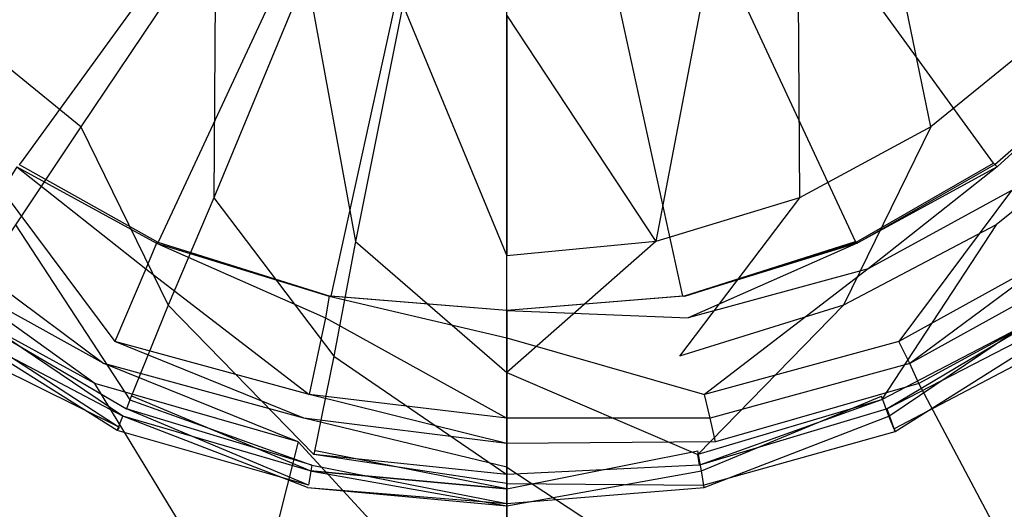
# Model space of a CAD drawing. Extents: x 0 to 1.6, y -1 to 0.
# Tile 7 of 18: x 0.7732 to 0.8273, y -0.5559 to -0.529. Entities that reach past the tile are written whole.
import ezdxf

# ---------------------------------------------------------------- set-up
doc = ezdxf.new("R2010")
doc.units = 0
doc.layers.add('L0_ABLAUF_INF_0___REPLACEMTFORE', color=7, linetype='CONTINUOUS')
doc.layers.add('L1_WANNE_0_N_623245____REPLACEM', color=7, linetype='CONTINUOUS')

msp = doc.modelspace()

# ---------------------------------------------------------------- linework, layer by layer
at = {"layer": 'L0_ABLAUF_INF_0___REPLACEMTFORE', "color": 8}
for points, invisible_edges in [([(0.770188, -0.52965, 0.026313), (0.775988, -0.51595, 0.027162), (0.764888, -0.52335, 0.026313), (0.770188, -0.52965, 0.026313)], 13), ([(0.775988, -0.51595, 0.027162), (0.770188, -0.52965, 0.026313), (0.779588, -0.52025, 0.027162), (0.775988, -0.51595, 0.027162)], 14), ([(0.82969, -0.52965, 0.026313), (0.823889, -0.51595, 0.027162), (0.820289, -0.52025, 0.027162), (0.82969, -0.52965, 0.026313)], 13), ([(0.823889, -0.51595, 0.027162), (0.82969, -0.52965, 0.026313), (0.83499, -0.52335, 0.026313), (0.823889, -0.51595, 0.027162)], 14), ([(0.779588, -0.52025, 0.027162), (0.770188, -0.52965, 0.026313), (0.776588, -0.53485, 0.026207), (0.779588, -0.52025, 0.027162)], 14), ([(0.783989, -0.52385, 0.027162), (0.779588, -0.52025, 0.027162), (0.776588, -0.53485, 0.026207), (0.783989, -0.52385, 0.027162)], 14), ([(0.823289, -0.53485, 0.026207), (0.820289, -0.52025, 0.027162), (0.815989, -0.52385, 0.027162), (0.823289, -0.53485, 0.026207)], 14), ([(0.82969, -0.52965, 0.026313), (0.820289, -0.52025, 0.027162), (0.823289, -0.53485, 0.026207), (0.82969, -0.52965, 0.026313)], 14), ([(0.783889, -0.53875, 0.026207), (0.783989, -0.52385, 0.027162), (0.776588, -0.53485, 0.026207), (0.783889, -0.53875, 0.026207)], 13), ([(0.783989, -0.52385, 0.027162), (0.783889, -0.53875, 0.026207), (0.788989, -0.52645, 0.027162), (0.783989, -0.52385, 0.027162)], 14), ([(0.816089, -0.53875, 0.026207), (0.815989, -0.52385, 0.027162), (0.810989, -0.52645, 0.027162), (0.816089, -0.53875, 0.026207)], 13), ([(0.815989, -0.52385, 0.027162), (0.816089, -0.53875, 0.026207), (0.823289, -0.53485, 0.026207), (0.815989, -0.52385, 0.027162)], 14), ([(0.791689, -0.54115, 0.026207), (0.788989, -0.52645, 0.027162), (0.783889, -0.53875, 0.026207), (0.791689, -0.54115, 0.026207)], 13), ([(0.788989, -0.52645, 0.027162), (0.791689, -0.54115, 0.026207), (0.794289, -0.52815, 0.027162), (0.788989, -0.52645, 0.027162)], 14), ([(0.808189, -0.54115, 0.026207), (0.810989, -0.52645, 0.027162), (0.805589, -0.52825, 0.027162), (0.808189, -0.54115, 0.026207)], 13), ([(0.810989, -0.52645, 0.027162), (0.808189, -0.54115, 0.026207), (0.816089, -0.53875, 0.026207), (0.810989, -0.52645, 0.027162)], 14), ([(0.799989, -0.54195, 0.026207), (0.794289, -0.52815, 0.027162), (0.791689, -0.54115, 0.026207), (0.799989, -0.54195, 0.026207)], 13), ([(0.794289, -0.52815, 0.027162), (0.799989, -0.54195, 0.026207), (0.799989, -0.52875, 0.027162), (0.794289, -0.52815, 0.027162)], 14), ([(0.799989, -0.52875, 0.027162), (0.808189, -0.54115, 0.026207), (0.805589, -0.52825, 0.027162), (0.799989, -0.52875, 0.027162)], 14), ([(0.808189, -0.54115, 0.026207), (0.799989, -0.52875, 0.027162), (0.799989, -0.54195, 0.026207), (0.808189, -0.54115, 0.026207)], 13), ([(0.776588, -0.53485, 0.026207), (0.770188, -0.52965, 0.026313), (0.772988, -0.54025, 0.025676), (0.776588, -0.53485, 0.026207)], 14), ([(0.82969, -0.52965, 0.026313), (0.823289, -0.53485, 0.026207), (0.82689, -0.54025, 0.025676), (0.82969, -0.52965, 0.026313)], 14), ([(0.83429, -0.53425, 0.025676), (0.82969, -0.52965, 0.026313), (0.82689, -0.54025, 0.025676), (0.83429, -0.53425, 0.025676)], 14), ([(0.82999, -0.54495, 0.025146), (0.83429, -0.53425, 0.025676), (0.82689, -0.54025, 0.025676), (0.82999, -0.54495, 0.025146)], 13), ([(0.781388, -0.54465, 0.025676), (0.776588, -0.53485, 0.026207), (0.772988, -0.54025, 0.025676), (0.781388, -0.54465, 0.025676)], 13), ([(0.776588, -0.53485, 0.026207), (0.781388, -0.54465, 0.025676), (0.783889, -0.53875, 0.026207), (0.776588, -0.53485, 0.026207)], 14), ([(0.818489, -0.54465, 0.025676), (0.823289, -0.53485, 0.026207), (0.816089, -0.53875, 0.026207), (0.818489, -0.54465, 0.025676)], 13), ([(0.823289, -0.53485, 0.026207), (0.818489, -0.54465, 0.025676), (0.82689, -0.54025, 0.025676), (0.823289, -0.53485, 0.026207)], 14), ([(0.790489, -0.54745, 0.025676), (0.783889, -0.53875, 0.026207), (0.781388, -0.54465, 0.025676), (0.790489, -0.54745, 0.025676)], 13), ([(0.783889, -0.53875, 0.026207), (0.790489, -0.54745, 0.025676), (0.791689, -0.54115, 0.026207), (0.783889, -0.53875, 0.026207)], 14), ([(0.809489, -0.54745, 0.025676), (0.816089, -0.53875, 0.026207), (0.808189, -0.54115, 0.026207), (0.809489, -0.54745, 0.025676)], 13), ([(0.816089, -0.53875, 0.026207), (0.809489, -0.54745, 0.025676), (0.818489, -0.54465, 0.025676), (0.816089, -0.53875, 0.026207)], 14), ([(0.779288, -0.54985, 0.025146), (0.772988, -0.54025, 0.025676), (0.769888, -0.54495, 0.025146), (0.779288, -0.54985, 0.025146)], 13), ([(0.772988, -0.54025, 0.025676), (0.779288, -0.54985, 0.025146), (0.781388, -0.54465, 0.025676), (0.772988, -0.54025, 0.025676)], 14), ([(0.820589, -0.54985, 0.025146), (0.82689, -0.54025, 0.025676), (0.818489, -0.54465, 0.025676), (0.820589, -0.54985, 0.025146)], 13), ([(0.82689, -0.54025, 0.025676), (0.820589, -0.54985, 0.025146), (0.82999, -0.54495, 0.025146), (0.82689, -0.54025, 0.025676)], 14), ([(0.799989, -0.54835, 0.025676), (0.791689, -0.54115, 0.026207), (0.790489, -0.54745, 0.025676), (0.799989, -0.54835, 0.025676)], 13), ([(0.791689, -0.54115, 0.026207), (0.799989, -0.54835, 0.025676), (0.799989, -0.54195, 0.026207), (0.791689, -0.54115, 0.026207)], 14), ([(0.799989, -0.54835, 0.025676), (0.808189, -0.54115, 0.026207), (0.799989, -0.54195, 0.026207), (0.799989, -0.54835, 0.025676)], 13), ([(0.808189, -0.54115, 0.026207), (0.799989, -0.54835, 0.025676), (0.809489, -0.54745, 0.025676), (0.808189, -0.54115, 0.026207)], 14), ([(0.769988, -0.54475, 0.021963), (0.778888, -0.55075, 0.021751), (0.769388, -0.54575, 0.021751), (0.769988, -0.54475, 0.021963)], 13), ([(0.778888, -0.55075, 0.021751), (0.769988, -0.54475, 0.021963), (0.779388, -0.54965, 0.021963), (0.778888, -0.55075, 0.021751)], 14), ([(0.789389, -0.55285, 0.025146), (0.781388, -0.54465, 0.025676), (0.779288, -0.54985, 0.025146), (0.789389, -0.55285, 0.025146)], 13), ([(0.781388, -0.54465, 0.025676), (0.789389, -0.55285, 0.025146), (0.790489, -0.54745, 0.025676), (0.781388, -0.54465, 0.025676)], 14), ([(0.810489, -0.55285, 0.025146), (0.818489, -0.54465, 0.025676), (0.809489, -0.54745, 0.025676), (0.810489, -0.55285, 0.025146)], 13), ([(0.818489, -0.54465, 0.025676), (0.810489, -0.55285, 0.025146), (0.820589, -0.54985, 0.025146), (0.818489, -0.54465, 0.025676)], 14), ([(0.82989, -0.54475, 0.021963), (0.820989, -0.55075, 0.021751), (0.820589, -0.54965, 0.021963), (0.82989, -0.54475, 0.021963)], 13), ([(0.820989, -0.55075, 0.021751), (0.82989, -0.54475, 0.021963), (0.83059, -0.54575, 0.021751), (0.820989, -0.55075, 0.021751)], 14), ([(0.779088, -0.55035, 0.02504), (0.769888, -0.54495, 0.025146), (0.769588, -0.54545, 0.02504), (0.779088, -0.55035, 0.02504)], 13), ([(0.769888, -0.54495, 0.025146), (0.779088, -0.55035, 0.02504), (0.779288, -0.54985, 0.025146), (0.769888, -0.54495, 0.025146)], 14), ([(0.820889, -0.55035, 0.02504), (0.82999, -0.54495, 0.025146), (0.820589, -0.54985, 0.025146), (0.820889, -0.55035, 0.02504)], 13), ([(0.82999, -0.54495, 0.025146), (0.820889, -0.55035, 0.02504), (0.83039, -0.54545, 0.02504), (0.82999, -0.54495, 0.025146)], 14), ([(0.76889, -0.546495, 0.02297), (0.769388, -0.54575, 0.021751), (0.778584, -0.551544, 0.02297), (0.76889, -0.546495, 0.02297)], 14), ([(0.778688, -0.55135, 0.024191), (0.769588, -0.54545, 0.02504), (0.768988, -0.54635, 0.024191), (0.778688, -0.55135, 0.024191)], 13), ([(0.778584, -0.551544, 0.02297), (0.769388, -0.54575, 0.021751), (0.778888, -0.55075, 0.021751), (0.778584, -0.551544, 0.02297)], 14), ([(0.769588, -0.54545, 0.02504), (0.778688, -0.55135, 0.024191), (0.779088, -0.55035, 0.02504), (0.769588, -0.54545, 0.02504)], 14), ([(0.83039, -0.54545, 0.02504), (0.820889, -0.55035, 0.02504), (0.821289, -0.55145, 0.024191), (0.83039, -0.54545, 0.02504)], 14), ([(0.83059, -0.54575, 0.021751), (0.821344, -0.551594, 0.02297), (0.820989, -0.55075, 0.021751), (0.83059, -0.54575, 0.021751)], 13), ([(0.83099, -0.54635, 0.024191), (0.83039, -0.54545, 0.02504), (0.821289, -0.55145, 0.024191), (0.83099, -0.54635, 0.024191)], 14), ([(0.821344, -0.551594, 0.02297), (0.83059, -0.54575, 0.021751), (0.831088, -0.546495, 0.02297), (0.821344, -0.551594, 0.02297)], 14), ([(0.768988, -0.54635, 0.024191), (0.76889, -0.546495, 0.02297), (0.778688, -0.55135, 0.024191), (0.768988, -0.54635, 0.024191)], 14), ([(0.778688, -0.55135, 0.024191), (0.76889, -0.546495, 0.02297), (0.778584, -0.551544, 0.02297), (0.778688, -0.55135, 0.024191)], 14), ([(0.83099, -0.54635, 0.024191), (0.821289, -0.55145, 0.024191), (0.831088, -0.546495, 0.02297), (0.83099, -0.54635, 0.024191)], 14), ([(0.821289, -0.55145, 0.024191), (0.821344, -0.551594, 0.02297), (0.831088, -0.546495, 0.02297), (0.821289, -0.55145, 0.024191)], 14), ([(0.799989, -0.55395, 0.025146), (0.790489, -0.54745, 0.025676), (0.789389, -0.55285, 0.025146), (0.799989, -0.55395, 0.025146)], 13), ([(0.790489, -0.54745, 0.025676), (0.799989, -0.55395, 0.025146), (0.799989, -0.54835, 0.025676), (0.790489, -0.54745, 0.025676)], 14), ([(0.799989, -0.54835, 0.025676), (0.810489, -0.55285, 0.025146), (0.809489, -0.54745, 0.025676), (0.799989, -0.54835, 0.025676)], 14), ([(0.810489, -0.55285, 0.025146), (0.799989, -0.54835, 0.025676), (0.799989, -0.55395, 0.025146), (0.810489, -0.55285, 0.025146)], 13), ([(0.779388, -0.54965, 0.021963), (0.789189, -0.55375, 0.021751), (0.778888, -0.55075, 0.021751), (0.779388, -0.54965, 0.021963)], 13), ([(0.789189, -0.55375, 0.021751), (0.779388, -0.54965, 0.021963), (0.789489, -0.55265, 0.021963), (0.789189, -0.55375, 0.021751)], 14), ([(0.820589, -0.54965, 0.021963), (0.810689, -0.55375, 0.021751), (0.810489, -0.55265, 0.021963), (0.820589, -0.54965, 0.021963)], 13), ([(0.810689, -0.55375, 0.021751), (0.820589, -0.54965, 0.021963), (0.820989, -0.55075, 0.021751), (0.810689, -0.55375, 0.021751)], 14), ([(0.789289, -0.55345, 0.02504), (0.779288, -0.54985, 0.025146), (0.779088, -0.55035, 0.02504), (0.789289, -0.55345, 0.02504)], 13), ([(0.779288, -0.54985, 0.025146), (0.789289, -0.55345, 0.02504), (0.789389, -0.55285, 0.025146), (0.779288, -0.54985, 0.025146)], 14), ([(0.810589, -0.55345, 0.02504), (0.820589, -0.54985, 0.025146), (0.810489, -0.55285, 0.025146), (0.810589, -0.55345, 0.02504)], 13), ([(0.820589, -0.54985, 0.025146), (0.810589, -0.55345, 0.02504), (0.820889, -0.55035, 0.02504), (0.820589, -0.54985, 0.025146)], 14), ([(0.778584, -0.551544, 0.02297), (0.778888, -0.55075, 0.021751), (0.789034, -0.554674, 0.02297), (0.778584, -0.551544, 0.02297)], 14), ([(0.789089, -0.55455, 0.024191), (0.779088, -0.55035, 0.02504), (0.778688, -0.55135, 0.024191), (0.789089, -0.55455, 0.024191)], 14), ([(0.789034, -0.554674, 0.02297), (0.778888, -0.55075, 0.021751), (0.789189, -0.55375, 0.021751), (0.789034, -0.554674, 0.02297)], 14), ([(0.789289, -0.55345, 0.02504), (0.779088, -0.55035, 0.02504), (0.789089, -0.55455, 0.024191), (0.789289, -0.55345, 0.02504)], 14), ([(0.820889, -0.55035, 0.02504), (0.810589, -0.55345, 0.02504), (0.810789, -0.55455, 0.024191), (0.820889, -0.55035, 0.02504)], 14), ([(0.820989, -0.55075, 0.021751), (0.810843, -0.554674, 0.02297), (0.810689, -0.55375, 0.021751), (0.820989, -0.55075, 0.021751)], 13), ([(0.821289, -0.55145, 0.024191), (0.820889, -0.55035, 0.02504), (0.810789, -0.55455, 0.024191), (0.821289, -0.55145, 0.024191)], 14), ([(0.810843, -0.554674, 0.02297), (0.820989, -0.55075, 0.021751), (0.821344, -0.551594, 0.02297), (0.810843, -0.554674, 0.02297)], 14), ([(0.778688, -0.55135, 0.024191), (0.778584, -0.551544, 0.02297), (0.789089, -0.55455, 0.024191), (0.778688, -0.55135, 0.024191)], 14), ([(0.789089, -0.55455, 0.024191), (0.778584, -0.551544, 0.02297), (0.789034, -0.554674, 0.02297), (0.789089, -0.55455, 0.024191)], 14), ([(0.810789, -0.55455, 0.024191), (0.821344, -0.551594, 0.02297), (0.821289, -0.55145, 0.024191), (0.810789, -0.55455, 0.024191)], 14), ([(0.821344, -0.551594, 0.02297), (0.810789, -0.55455, 0.024191), (0.810843, -0.554674, 0.02297), (0.821344, -0.551594, 0.02297)], 13), ([(0.789489, -0.55265, 0.021963), (0.799989, -0.55475, 0.021751), (0.789189, -0.55375, 0.021751), (0.789489, -0.55265, 0.021963)], 13), ([(0.799989, -0.55445, 0.02504), (0.789389, -0.55285, 0.025146), (0.789289, -0.55345, 0.02504), (0.799989, -0.55445, 0.02504)], 14), ([(0.799989, -0.55395, 0.025146), (0.789389, -0.55285, 0.025146), (0.799989, -0.55445, 0.02504), (0.799989, -0.55395, 0.025146)], 14), ([(0.799989, -0.55475, 0.021751), (0.789489, -0.55265, 0.021963), (0.799989, -0.55365, 0.021963), (0.799989, -0.55475, 0.021751)], 14), ([(0.810489, -0.55265, 0.021963), (0.799989, -0.55475, 0.021751), (0.799989, -0.55365, 0.021963), (0.810489, -0.55265, 0.021963)], 13), ([(0.799989, -0.55475, 0.021751), (0.810489, -0.55265, 0.021963), (0.810689, -0.55375, 0.021751), (0.799989, -0.55475, 0.021751)], 14), ([(0.810589, -0.55345, 0.02504), (0.810489, -0.55285, 0.025146), (0.799989, -0.55395, 0.025146), (0.810589, -0.55345, 0.02504)], 14), ([(0.799989, -0.55555, 0.024191), (0.789289, -0.55345, 0.02504), (0.789089, -0.55455, 0.024191), (0.799989, -0.55555, 0.024191)], 13), ([(0.789289, -0.55345, 0.02504), (0.799989, -0.55555, 0.024191), (0.799989, -0.55445, 0.02504), (0.789289, -0.55345, 0.02504)], 14), ([(0.799989, -0.55445, 0.02504), (0.810789, -0.55455, 0.024191), (0.810589, -0.55345, 0.02504), (0.799989, -0.55445, 0.02504)], 14), ([(0.810589, -0.55345, 0.02504), (0.799989, -0.55395, 0.025146), (0.799989, -0.55445, 0.02504), (0.810589, -0.55345, 0.02504)], 14), ([(0.789189, -0.55375, 0.021751), (0.799989, -0.555683, 0.02297), (0.789034, -0.554674, 0.02297), (0.789189, -0.55375, 0.021751)], 14), ([(0.799989, -0.555683, 0.02297), (0.789189, -0.55375, 0.021751), (0.799989, -0.55475, 0.021751), (0.799989, -0.555683, 0.02297)], 13), ([(0.810689, -0.55375, 0.021751), (0.799989, -0.555683, 0.02297), (0.799989, -0.55475, 0.021751), (0.810689, -0.55375, 0.021751)], 13), ([(0.799989, -0.555683, 0.02297), (0.810689, -0.55375, 0.021751), (0.810843, -0.554674, 0.02297), (0.799989, -0.555683, 0.02297)], 14), ([(0.789034, -0.554674, 0.02297), (0.799989, -0.55555, 0.024191), (0.789089, -0.55455, 0.024191), (0.789034, -0.554674, 0.02297)], 14), ([(0.810789, -0.55455, 0.024191), (0.799989, -0.55445, 0.02504), (0.799989, -0.55555, 0.024191), (0.810789, -0.55455, 0.024191)], 13), ([(0.799989, -0.55555, 0.024191), (0.810843, -0.554674, 0.02297), (0.810789, -0.55455, 0.024191), (0.799989, -0.55555, 0.024191)], 14), ([(0.799989, -0.55555, 0.024191), (0.789034, -0.554674, 0.02297), (0.799989, -0.555683, 0.02297), (0.799989, -0.55555, 0.024191)], 13), ([(0.810843, -0.554674, 0.02297), (0.799989, -0.55555, 0.024191), (0.799989, -0.555683, 0.02297), (0.810843, -0.554674, 0.02297)], 13)]:
    msp.add_3dface(points, dxfattribs=dict(at, invisible_edges=invisible_edges))
at = {"layer": 'L1_WANNE_0_N_623245____REPLACEM', "color": 8}
for points, invisible_edges in [([(0.682167, -0.676368), (0.682159, -0.323679), (0.8, -0.287934), (0.682167, -0.676368)], 15), ([(0.682167, -0.676368), (0.8, -0.287934), (0.8, -0.712109), (0.682167, -0.676368)], 15), ([(0.917841, -0.323679), (0.8, -0.712109), (0.8, -0.287934), (0.917841, -0.323679)], 13), ([(0.8, -0.712109), (0.917841, -0.323679), (0.917833, -0.676368), (0.8, -0.712109)], 10), ([(0.8, -0.500031, 0.005836), (0.761188, -0.524352, 0.005836), (0.766577, -0.531153, 0.005836), (0.8, -0.500031, 0.005836)], 14), ([(0.8, -0.500031, 0.005836), (0.766577, -0.531153, 0.005836), (0.773264, -0.536854, 0.005836), (0.8, -0.500031, 0.005836)], 14), ([(0.8, -0.500031, 0.005836), (0.773264, -0.536854, 0.005836), (0.780849, -0.541154, 0.005836), (0.8, -0.500031, 0.005836)], 14), ([(0.8, -0.500031, 0.005836), (0.780849, -0.541154, 0.005836), (0.79033, -0.544154, 0.005836), (0.8, -0.500031, 0.005836)], 14), ([(0.8, -0.500031, 0.005836), (0.79033, -0.544154, 0.005836), (0.8, -0.544954, 0.005836), (0.8, -0.500031, 0.005836)], 14), ([(0.80967, -0.544154, 0.005836), (0.8, -0.500031, 0.005836), (0.8, -0.544954, 0.005836), (0.80967, -0.544154, 0.005836)], 14), ([(0.838812, -0.524352, 0.005836), (0.8, -0.500031, 0.005836), (0.833423, -0.531153, 0.005836), (0.838812, -0.524352, 0.005836)], 14), ([(0.833423, -0.531153, 0.005836), (0.8, -0.500031, 0.005836), (0.826736, -0.536854, 0.005836), (0.833423, -0.531153, 0.005836)], 14), ([(0.826736, -0.536854, 0.005836), (0.8, -0.500031, 0.005836), (0.819151, -0.541154, 0.005836), (0.826736, -0.536854, 0.005836)], 14), ([(0.819151, -0.541154, 0.005836), (0.8, -0.500031, 0.005836), (0.80967, -0.544154, 0.005836), (0.819151, -0.541154, 0.005836)], 14), ([(0.773189, -0.536929, 0.006434), (0.773264, -0.536854, 0.005836), (0.766577, -0.531153, 0.005836), (0.773189, -0.536929, 0.006434)], 14), ([(0.826811, -0.536929, 0.006434), (0.833423, -0.531153, 0.005836), (0.826736, -0.536854, 0.005836), (0.826811, -0.536929, 0.006434)], 14), ([(0.826936, -0.537054, 0.007427), (0.83346, -0.531116, 0.006434), (0.826811, -0.536929, 0.006434), (0.826936, -0.537054, 0.007427)], 14), ([(0.83346, -0.531116, 0.006434), (0.833423, -0.531153, 0.005836), (0.826811, -0.536929, 0.006434), (0.83346, -0.531116, 0.006434)], 14), ([(0.833523, -0.531053, 0.007427), (0.83346, -0.531116, 0.006434), (0.826936, -0.537054, 0.007427), (0.833523, -0.531053, 0.007427)], 14), ([(0.827734, -0.538354, 0.007427), (0.833523, -0.531053, 0.007427), (0.826936, -0.537054, 0.007427), (0.827734, -0.538354, 0.007427)], 13), ([(0.78015, -0.542654, 0.007427), (0.773064, -0.537054, 0.007427), (0.772266, -0.538354, 0.007427), (0.78015, -0.542654, 0.007427)], 13), ([(0.773064, -0.537054, 0.007427), (0.780749, -0.541254, 0.007427), (0.773189, -0.536929, 0.006434), (0.773064, -0.537054, 0.007427)], 14), ([(0.773064, -0.537054, 0.007427), (0.78015, -0.542654, 0.007427), (0.780749, -0.541254, 0.007427), (0.773064, -0.537054, 0.007427)], 14), ([(0.773189, -0.536929, 0.006434), (0.780811, -0.541192, 0.006434), (0.773264, -0.536854, 0.005836), (0.773189, -0.536929, 0.006434)], 14), ([(0.780749, -0.541254, 0.007427), (0.780811, -0.541192, 0.006434), (0.773189, -0.536929, 0.006434), (0.780749, -0.541254, 0.007427)], 14), ([(0.780811, -0.541192, 0.006434), (0.780849, -0.541154, 0.005836), (0.773264, -0.536854, 0.005836), (0.780811, -0.541192, 0.006434)], 14), ([(0.819189, -0.541192, 0.006434), (0.826736, -0.536854, 0.005836), (0.819151, -0.541154, 0.005836), (0.819189, -0.541192, 0.006434)], 14), ([(0.826811, -0.536929, 0.006434), (0.826736, -0.536854, 0.005836), (0.819189, -0.541192, 0.006434), (0.826811, -0.536929, 0.006434)], 14), ([(0.819251, -0.541254, 0.007427), (0.826811, -0.536929, 0.006434), (0.819189, -0.541192, 0.006434), (0.819251, -0.541254, 0.007427)], 14), ([(0.826936, -0.537054, 0.007427), (0.826811, -0.536929, 0.006434), (0.819251, -0.541254, 0.007427), (0.826936, -0.537054, 0.007427)], 14), ([(0.81985, -0.542654, 0.007427), (0.826936, -0.537054, 0.007427), (0.819251, -0.541254, 0.007427), (0.81985, -0.542654, 0.007427)], 13), ([(0.826936, -0.537054, 0.007427), (0.81985, -0.542654, 0.007427), (0.827734, -0.538354, 0.007427), (0.826936, -0.537054, 0.007427)], 14), ([(0.778454, -0.546655, 0.007427), (0.772266, -0.538354, 0.007427), (0.769771, -0.541854, 0.007427), (0.778454, -0.546655, 0.007427)], 13), ([(0.772266, -0.538354, 0.007427), (0.778454, -0.546655, 0.007427), (0.78015, -0.542654, 0.007427), (0.772266, -0.538354, 0.007427)], 14), ([(0.821546, -0.546655, 0.007427), (0.827734, -0.538354, 0.007427), (0.81985, -0.542654, 0.007427), (0.821546, -0.546655, 0.007427)], 13), ([(0.827734, -0.538354, 0.007427), (0.821546, -0.546655, 0.007427), (0.830229, -0.541854, 0.007427), (0.827734, -0.538354, 0.007427)], 14), ([(0.790031, -0.545355, 0.007427), (0.780749, -0.541254, 0.007427), (0.78015, -0.542654, 0.007427), (0.790031, -0.545355, 0.007427)], 13), ([(0.780749, -0.541254, 0.007427), (0.79023, -0.544154, 0.007427), (0.780811, -0.541192, 0.006434), (0.780749, -0.541254, 0.007427)], 14), ([(0.780749, -0.541254, 0.007427), (0.790031, -0.545355, 0.007427), (0.79023, -0.544154, 0.007427), (0.780749, -0.541254, 0.007427)], 14), ([(0.780811, -0.541192, 0.006434), (0.790293, -0.544154, 0.006434), (0.780849, -0.541154, 0.005836), (0.780811, -0.541192, 0.006434)], 14), ([(0.79023, -0.544154, 0.007427), (0.790293, -0.544154, 0.006434), (0.780811, -0.541192, 0.006434), (0.79023, -0.544154, 0.007427)], 14), ([(0.790293, -0.544154, 0.006434), (0.79033, -0.544154, 0.005836), (0.780849, -0.541154, 0.005836), (0.790293, -0.544154, 0.006434)], 14), ([(0.809707, -0.544154, 0.006434), (0.819151, -0.541154, 0.005836), (0.80967, -0.544154, 0.005836), (0.809707, -0.544154, 0.006434)], 14), ([(0.819189, -0.541192, 0.006434), (0.819151, -0.541154, 0.005836), (0.809707, -0.544154, 0.006434), (0.819189, -0.541192, 0.006434)], 14), ([(0.80977, -0.544154, 0.007427), (0.819189, -0.541192, 0.006434), (0.809707, -0.544154, 0.006434), (0.80977, -0.544154, 0.007427)], 14), ([(0.819251, -0.541254, 0.007427), (0.819189, -0.541192, 0.006434), (0.80977, -0.544154, 0.007427), (0.819251, -0.541254, 0.007427)], 14), ([(0.809969, -0.545355, 0.007427), (0.819251, -0.541254, 0.007427), (0.80977, -0.544154, 0.007427), (0.809969, -0.545355, 0.007427)], 13), ([(0.819251, -0.541254, 0.007427), (0.809969, -0.545355, 0.007427), (0.81985, -0.542654, 0.007427), (0.819251, -0.541254, 0.007427)], 14), ([(0.777855, -0.547855, 0.007745), (0.769771, -0.541854, 0.007427), (0.768972, -0.542954, 0.007745), (0.777855, -0.547855, 0.007745)], 13), ([(0.769771, -0.541854, 0.007427), (0.777855, -0.547855, 0.007745), (0.778454, -0.546655, 0.007427), (0.769771, -0.541854, 0.007427)], 14), ([(0.822145, -0.547855, 0.007745), (0.830229, -0.541854, 0.007427), (0.821546, -0.546655, 0.007427), (0.822145, -0.547855, 0.007745)], 13), ([(0.830229, -0.541854, 0.007427), (0.822145, -0.547855, 0.007745), (0.831028, -0.542954, 0.007745), (0.830229, -0.541854, 0.007427)], 14), ([(0.789133, -0.549555, 0.007427), (0.78015, -0.542654, 0.007427), (0.778454, -0.546655, 0.007427), (0.789133, -0.549555, 0.007427)], 13), ([(0.78015, -0.542654, 0.007427), (0.789133, -0.549555, 0.007427), (0.790031, -0.545355, 0.007427), (0.78015, -0.542654, 0.007427)], 14), ([(0.810867, -0.549555, 0.007427), (0.81985, -0.542654, 0.007427), (0.809969, -0.545355, 0.007427), (0.810867, -0.549555, 0.007427)], 13), ([(0.81985, -0.542654, 0.007427), (0.810867, -0.549555, 0.007427), (0.821546, -0.546655, 0.007427), (0.81985, -0.542654, 0.007427)], 14), ([(0.777356, -0.548955, 0.008382), (0.768972, -0.542954, 0.007745), (0.768174, -0.543954, 0.008488), (0.777356, -0.548955, 0.008382)], 14), ([(0.777855, -0.547855, 0.007745), (0.768972, -0.542954, 0.007745), (0.777356, -0.548955, 0.008382), (0.777855, -0.547855, 0.007745)], 14), ([(0.831028, -0.542954, 0.007745), (0.822145, -0.547855, 0.007745), (0.822644, -0.548955, 0.008382), (0.831028, -0.542954, 0.007745)], 14), ([(0.831826, -0.543954, 0.008488), (0.831028, -0.542954, 0.007745), (0.822644, -0.548955, 0.008382), (0.831826, -0.543954, 0.008488)], 14), ([(0.777356, -0.548955, 0.008382), (0.768174, -0.543954, 0.008488), (0.772166, -0.558756, 0.016552), (0.777356, -0.548955, 0.008382)], 14), ([(0.8, -0.546455, 0.007427), (0.79023, -0.544154, 0.007427), (0.790031, -0.545355, 0.007427), (0.8, -0.546455, 0.007427)], 13), ([(0.79023, -0.544154, 0.007427), (0.8, -0.546455, 0.007427), (0.8, -0.544954, 0.007427), (0.79023, -0.544154, 0.007427)], 14), ([(0.8, -0.544954, 0.007427), (0.790293, -0.544154, 0.006434), (0.79023, -0.544154, 0.007427), (0.8, -0.544954, 0.007427)], 14), ([(0.8, -0.544954, 0.006434), (0.79033, -0.544154, 0.005836), (0.790293, -0.544154, 0.006434), (0.8, -0.544954, 0.006434)], 14), ([(0.790293, -0.544154, 0.006434), (0.8, -0.544954, 0.007427), (0.8, -0.544954, 0.006434), (0.790293, -0.544154, 0.006434)], 13), ([(0.79033, -0.544154, 0.005836), (0.8, -0.544954, 0.006434), (0.8, -0.544954, 0.005836), (0.79033, -0.544154, 0.005836)], 13), ([(0.8, -0.544954, 0.006434), (0.80967, -0.544154, 0.005836), (0.8, -0.544954, 0.005836), (0.8, -0.544954, 0.006434)], 13), ([(0.80967, -0.544154, 0.005836), (0.8, -0.544954, 0.006434), (0.809707, -0.544154, 0.006434), (0.80967, -0.544154, 0.005836)], 14), ([(0.8, -0.544954, 0.007427), (0.809969, -0.545355, 0.007427), (0.80977, -0.544154, 0.007427), (0.8, -0.544954, 0.007427)], 14), ([(0.8, -0.544954, 0.007427), (0.809707, -0.544154, 0.006434), (0.8, -0.544954, 0.006434), (0.8, -0.544954, 0.007427)], 13), ([(0.809707, -0.544154, 0.006434), (0.8, -0.544954, 0.007427), (0.80977, -0.544154, 0.007427), (0.809707, -0.544154, 0.006434)], 14), ([(0.831826, -0.543954, 0.008488), (0.822644, -0.548955, 0.008382), (0.827834, -0.558756, 0.016552), (0.831826, -0.543954, 0.008488)], 14), ([(0.8, -0.550855, 0.007427), (0.790031, -0.545355, 0.007427), (0.789133, -0.549555, 0.007427), (0.8, -0.550855, 0.007427)], 13), ([(0.790031, -0.545355, 0.007427), (0.8, -0.550855, 0.007427), (0.8, -0.546455, 0.007427), (0.790031, -0.545355, 0.007427)], 14), ([(0.809969, -0.545355, 0.007427), (0.8, -0.544954, 0.007427), (0.8, -0.546455, 0.007427), (0.809969, -0.545355, 0.007427)], 13), ([(0.8, -0.546455, 0.007427), (0.810867, -0.549555, 0.007427), (0.809969, -0.545355, 0.007427), (0.8, -0.546455, 0.007427)], 14), ([(0.810867, -0.549555, 0.007427), (0.8, -0.546455, 0.007427), (0.8, -0.550855, 0.007427), (0.810867, -0.549555, 0.007427)], 13), ([(0.788833, -0.550855, 0.007639), (0.778454, -0.546655, 0.007427), (0.777855, -0.547855, 0.007745), (0.788833, -0.550855, 0.007639)], 14), ([(0.789133, -0.549555, 0.007427), (0.778454, -0.546655, 0.007427), (0.788833, -0.550855, 0.007639), (0.789133, -0.549555, 0.007427)], 14), ([(0.821546, -0.546655, 0.007427), (0.810867, -0.549555, 0.007427), (0.811167, -0.550855, 0.007639), (0.821546, -0.546655, 0.007427)], 14), ([(0.822145, -0.547855, 0.007745), (0.821546, -0.546655, 0.007427), (0.811167, -0.550855, 0.007639), (0.822145, -0.547855, 0.007745)], 14), ([(0.788534, -0.552155, 0.00817), (0.777855, -0.547855, 0.007745), (0.777356, -0.548955, 0.008382), (0.788534, -0.552155, 0.00817)], 14), ([(0.788833, -0.550855, 0.007639), (0.777855, -0.547855, 0.007745), (0.788534, -0.552155, 0.00817), (0.788833, -0.550855, 0.007639)], 14), ([(0.822145, -0.547855, 0.007745), (0.811167, -0.550855, 0.007639), (0.811466, -0.552155, 0.00817), (0.822145, -0.547855, 0.007745)], 14), ([(0.822644, -0.548955, 0.008382), (0.822145, -0.547855, 0.007745), (0.811466, -0.552155, 0.00817), (0.822644, -0.548955, 0.008382)], 14), ([(0.785839, -0.562856, 0.01634), (0.777356, -0.548955, 0.008382), (0.772166, -0.558756, 0.016552), (0.785839, -0.562856, 0.01634)], 14), ([(0.788534, -0.552155, 0.00817), (0.777356, -0.548955, 0.008382), (0.785839, -0.562856, 0.01634), (0.788534, -0.552155, 0.00817)], 14), ([(0.822644, -0.548955, 0.008382), (0.811466, -0.552155, 0.00817), (0.814161, -0.562856, 0.01634), (0.822644, -0.548955, 0.008382)], 14), ([(0.827834, -0.558756, 0.016552), (0.822644, -0.548955, 0.008382), (0.814161, -0.562856, 0.01634), (0.827834, -0.558756, 0.016552)], 14), ([(0.8, -0.552255, 0.007745), (0.789133, -0.549555, 0.007427), (0.788833, -0.550855, 0.007639), (0.8, -0.552255, 0.007745)], 14), ([(0.8, -0.550855, 0.007427), (0.789133, -0.549555, 0.007427), (0.8, -0.552255, 0.007745), (0.8, -0.550855, 0.007427)], 14), ([(0.811167, -0.550855, 0.007639), (0.810867, -0.549555, 0.007427), (0.8, -0.550855, 0.007427), (0.811167, -0.550855, 0.007639)], 14), ([(0.8, -0.553555, 0.008382), (0.788833, -0.550855, 0.007639), (0.788534, -0.552155, 0.00817), (0.8, -0.553555, 0.008382)], 14), ([(0.8, -0.552255, 0.007745), (0.788833, -0.550855, 0.007639), (0.8, -0.553555, 0.008382), (0.8, -0.552255, 0.007745)], 14), ([(0.811466, -0.552155, 0.00817), (0.811167, -0.550855, 0.007639), (0.8, -0.552255, 0.007745), (0.811466, -0.552155, 0.00817)], 14), ([(0.811167, -0.550855, 0.007639), (0.8, -0.550855, 0.007427), (0.8, -0.552255, 0.007745), (0.811167, -0.550855, 0.007639)], 14), ([(0.8, -0.564656, 0.016658), (0.788534, -0.552155, 0.00817), (0.785839, -0.562856, 0.01634), (0.8, -0.564656, 0.016658)], 13), ([(0.788534, -0.552155, 0.00817), (0.8, -0.564656, 0.016658), (0.8, -0.553555, 0.008382), (0.788534, -0.552155, 0.00817)], 14), ([(0.8, -0.553555, 0.008382), (0.814161, -0.562856, 0.01634), (0.811466, -0.552155, 0.00817), (0.8, -0.553555, 0.008382)], 14), ([(0.811466, -0.552155, 0.00817), (0.8, -0.552255, 0.007745), (0.8, -0.553555, 0.008382), (0.811466, -0.552155, 0.00817)], 14), ([(0.814161, -0.562856, 0.01634), (0.8, -0.553555, 0.008382), (0.8, -0.564656, 0.016658), (0.814161, -0.562856, 0.01634)], 13)]:
    msp.add_3dface(points, dxfattribs=dict(at, invisible_edges=invisible_edges))

doc.saveas('drawing.dxf')
